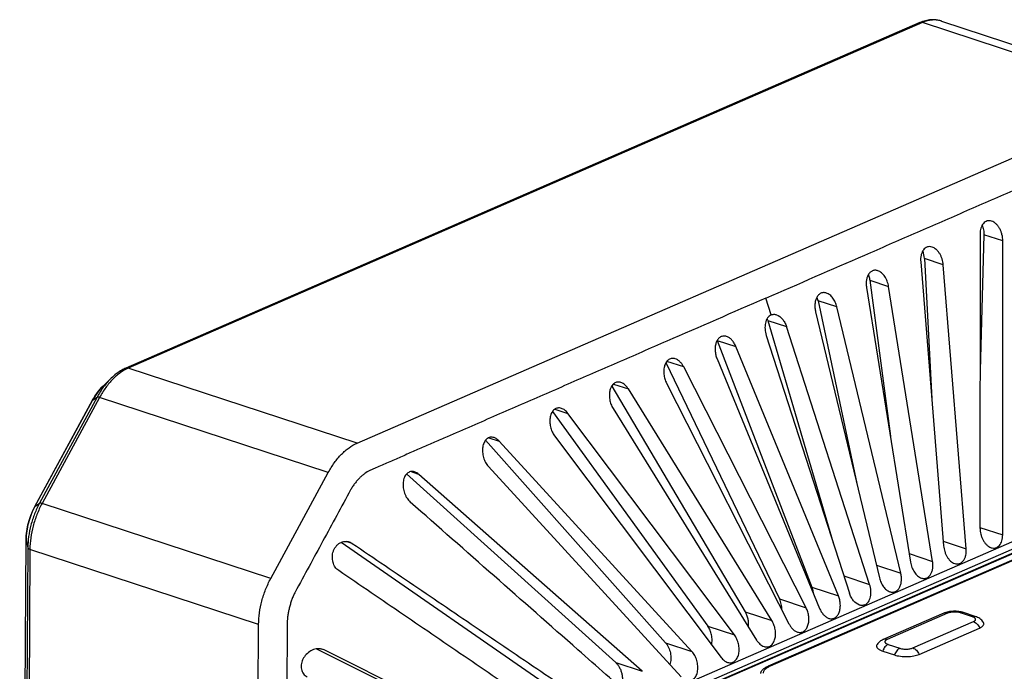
# Model space of a CAD drawing. Header units: millimetres. Extents: x 122 to 339, y 94 to 283.
# Tile 15 of 22: x 122 to 185, y 241 to 283. Entities that reach past the tile are written whole.
import ezdxf

# ---------------------------------------------------------------- set-up
doc = ezdxf.new("R2010")
doc.units = ezdxf.units.MM
doc.header["$LTSCALE"] = 32.67
doc.layers.add('00_COMPONENTS', color=7, linetype='CONTINUOUS')

msp = doc.modelspace()

# ---------------------------------------------------------------- linework, layer by layer
at = {"layer": '00_COMPONENTS'}
for p, q in [((179.604, 283.153), (128.441, 260.888)), ((179.766, 283.157), (128.603, 260.892)), ((194.5, 278.322), (179.766, 283.157)), ((180.991, 283.253), (195.725, 278.418)), ((143.337, 256.057), (194.5, 278.322)), ((183.479, 269.538), (183.47, 250.593)), ((183.721, 269.489), (183.475, 260.737)), ((184.942, 269.088), (183.721, 269.489)), ((184.933, 250.144), (184.942, 269.088)), ((179.651, 267.744), (181.127, 249.445)), ((179.887, 267.947), (180.363, 258.915)), ((181.104, 267.548), (179.887, 267.947)), ((182.58, 249.249), (181.104, 267.548)), ((176.37, 266.548), (177.695, 256.51)), ((176.37, 266.548), (177.583, 266.15)), ((176.161, 266.09), (178.995, 248.382)), ((180.417, 248.442), (177.583, 266.15)), ((170.016, 264.32), (169.668, 265.399)), ((173.041, 265.235), (175.536, 253.452)), ((174.251, 264.839), (173.041, 265.235)), ((172.88, 264.523), (176.995, 247.373)), ((178.366, 247.688), (174.251, 264.839)), ((169.796, 263.961), (174.017, 249.627)), ((169.796, 263.961), (171.002, 263.565)), ((176.362, 246.957), (171.002, 263.565)), ((166.543, 262.679), (172.627, 246.786)), ((166.545, 262.681), (167.743, 262.288)), ((169.701, 262.999), (175.061, 246.391)), ((174.349, 246.222), (167.743, 262.288)), ((166.532, 261.48), (173.137, 245.413)), ((143.337, 256.057), (128.603, 260.892)), ((163.239, 261.245), (170.552, 246.019)), ((164.383, 260.964), (163.292, 261.322)), ((172.27, 245.456), (164.383, 260.964)), ((126.981, 259.738), (127.499, 260.239)), ((159.743, 259.735), (168.348, 245.192)), ((159.85, 259.865), (160.817, 259.548)), ((170.061, 244.629), (160.817, 259.548)), ((163.277, 259.925), (171.164, 244.416)), ((122.581, 251.976), (126.293, 258.815)), ((122.589, 251.984), (126.3, 258.824)), ((126.594, 259.022), (122.883, 252.182)), ((126.756, 259.005), (123.044, 252.165)), ((126.3, 258.824), (126.594, 259.022)), ((141.489, 254.17), (126.756, 259.005)), ((156.087, 258.251), (156.916, 257.978)), ((159.833, 258.291), (169.078, 243.373)), ((155.927, 258.091), (165.935, 244.268)), ((167.646, 243.707), (156.916, 257.978)), ((151.822, 256.405), (152.503, 256.182)), ((156.068, 256.523), (166.797, 242.252)), ((151.611, 256.239), (163.208, 243.2)), ((164.914, 242.64), (152.503, 256.182)), ((151.802, 254.549), (164.214, 241.006)), ((137.778, 247.33), (141.489, 254.17)), ((146.533, 254.072), (160.007, 241.915)), ((147.31, 254.048), (146.787, 254.22)), ((161.709, 241.357), (147.31, 254.048)), ((194.733, 253.7), (165.031, 240.775)), ((165.674, 240.578), (195.375, 253.503)), ((165.975, 240.454), (195.677, 253.379)), ((166.056, 240.456), (195.758, 253.381)), ((122.589, 251.984), (122.883, 252.182)), ((137.778, 247.33), (123.044, 252.165)), ((193.045, 251.794), (169.832, 241.693)), ((193.159, 251.78), (169.946, 241.679)), ((183.47, 250.624), (184.933, 250.144)), ((121.606, 184.374), (122.02, 249.842)), ((121.607, 184.362), (122.021, 249.83)), ((122.127, 249.316), (121.713, 183.848)), ((122.021, 249.83), (122.127, 249.316)), ((158.083, 238.742), (142.313, 249.665)), ((143.03, 249.6), (142.633, 249.73)), ((181.104, 249.733), (182.58, 249.249)), ((122.265, 249.212), (121.852, 183.745)), ((136.999, 244.377), (122.265, 249.212)), ((178.906, 248.938), (180.417, 248.442)), ((176.796, 248.204), (178.366, 247.688)), ((174.703, 247.501), (176.362, 246.957)), ((172.627, 246.786), (174.349, 246.222)), ((170.552, 246.019), (172.27, 245.456)), ((176.066, 245.577), (176.047, 245.636)), ((168.348, 245.192), (170.061, 244.629)), ((181.133, 245.096), (177.232, 243.399)), ((181.386, 245.102), (177.485, 243.404)), ((182.979, 244.873), (182.22, 245.122)), ((183.17, 244.888), (182.411, 245.137)), ((136.586, 178.91), (136.999, 244.377)), ((165.935, 244.268), (167.646, 243.707)), ((179.143, 242.86), (183.044, 244.558)), ((179.546, 242.449), (183.448, 244.147)), ((163.208, 243.2), (164.914, 242.64)), ((177.549, 243.09), (178.309, 242.84)), ((141.214, 242.731), (141.012, 242.797)), ((159.808, 233.473), (141.214, 242.731)), ((177.201, 242.661), (177.96, 242.411)), ((160.007, 241.915), (161.709, 241.357)), ((169.832, 241.693), (169.832, 241.623))]:
    msp.add_line(p, q, dxfattribs=at)
for centre, radius, start, end in [((180.541, 281.88), 1.444, 71.83259, 73.2505), ((178.25, 267.86), 1.639, 3.03529, 20.73121), ((171.457, 264.902), 1.619, 11.90006, 20.76598), ((168.264, 263.511), 1.597, 16.38834, 20.78939), ((126.312, 258.805), 0.0215, 150.43858, 151.51402), ((126.524, 249.849), 4.477, 151.51562, 151.65719), ((122.078, 249.841), 0.0581, 179.71064, 191.66265), ((125.889, 249.805), 3.868, 179.46029, 179.63792), ((181.257, 244.811), 0.311, 112.71583, 113.51783), ((140.891, 242.082), 0.725, 63.54813, 71.8887)]:
    msp.add_arc(centre, radius, start, end, dxfattribs=at)
for points, knots in [([(180.991, 283.253), (180.882, 283.288), (180.654, 283.338), (180.302, 283.344), (179.947, 283.283), (179.717, 283.202), (179.604, 283.153)], [0, 0, 0, 0, 0.242791, 0.488444, 0.739897, 1, 1, 1, 1]), ([(179.766, 283.157), (179.739, 283.165), (179.684, 283.175), (179.629, 283.163), (179.604, 283.153)], [0, 0, 0, 0, 0.517018, 1, 1, 1, 1]), ([(180.957, 283.263), (180.865, 283.291), (180.673, 283.328), (180.374, 283.328), (180.067, 283.271), (179.866, 283.2), (179.766, 283.157)], [0, 0, 0, 0, 0.235763, 0.477944, 0.731455, 1, 1, 1, 1]), ([(169.668, 265.399), (171.794, 266.324), (174.984, 267.712), (179.236, 269.563), (182.425, 270.951), (185.083, 272.107), (187.209, 273.033), (188.804, 273.726), (190.133, 274.305), (191.196, 274.767), (191.86, 275.057), (192.392, 275.288), (192.791, 275.461), (193.19, 275.634), (193.588, 275.808), (193.984, 275.983), (194.382, 276.158), (194.785, 276.33), (195.056, 276.441), (195.191, 276.5)], [0, 0, 0, 0, 0.249938, 0.374908, 0.499877, 0.624846, 0.687331, 0.749816, 0.8123, 0.843544, 0.874777, 0.8904, 0.906038, 0.921678, 0.937281, 0.952826, 0.968398, 0.984145, 1, 1, 1, 1]), ([(184.222, 270.362), (184.175, 270.377), (184.079, 270.396), (183.932, 270.379), (183.798, 270.317), (183.683, 270.213), (183.592, 270.076), (183.526, 269.912), (183.488, 269.73), (183.479, 269.603), (183.479, 269.538)], [0, 0, 0, 0, 0.113252, 0.222391, 0.332523, 0.448571, 0.573497, 0.707921, 0.85075, 1, 1, 1, 1]), ([(184.942, 269.088), (184.942, 269.226), (184.914, 269.435), (184.829, 269.697), (184.743, 269.881), (184.637, 270.045), (184.513, 270.186), (184.376, 270.295), (184.273, 270.345), (184.222, 270.362)], [0, 0, 0, 0, 0.267835, 0.402124, 0.533753, 0.660807, 0.781572, 0.894766, 1, 1, 1, 1]), ([(183.616, 270.108), (183.653, 270.009), (183.709, 269.805), (183.724, 269.594), (183.721, 269.489)], [0, 0, 0, 0, 0.499833, 1, 1, 1, 1]), ([(180.389, 268.695), (180.338, 268.711), (180.234, 268.73), (180.076, 268.707), (179.934, 268.629), (179.817, 268.506), (179.728, 268.346), (179.671, 268.16), (179.643, 267.956), (179.645, 267.815), (179.651, 267.744)], [0, 0, 0, 0, 0.111191, 0.218412, 0.327586, 0.444007, 0.570302, 0.706383, 0.850457, 1, 1, 1, 1]), ([(181.104, 267.548), (181.094, 267.675), (181.056, 267.865), (180.965, 268.102), (180.879, 268.267), (180.776, 268.413), (180.659, 268.537), (180.531, 268.634), (180.436, 268.679), (180.389, 268.695)], [0, 0, 0, 0, 0.270401, 0.404504, 0.53544, 0.661617, 0.781636, 0.894503, 1, 1, 1, 1]), ([(176.884, 267.169), (176.856, 267.178), (176.8, 267.192), (176.716, 267.198), (176.632, 267.19), (176.552, 267.167), (176.476, 267.129), (176.382, 267.059), (176.281, 266.936), (176.197, 266.754), (176.149, 266.545), (176.135, 266.32), (176.149, 266.167), (176.161, 266.09)], [0, 0, 0, 0, 0.055611, 0.109563, 0.162557, 0.215433, 0.269072, 0.324269, 0.441233, 0.568852, 0.706257, 0.85098, 1, 1, 1, 1]), ([(177.583, 266.15), (177.565, 266.266), (177.519, 266.436), (177.425, 266.647), (177.34, 266.792), (177.242, 266.921), (177.1, 267.061), (176.973, 267.14), (176.884, 267.169)], [0, 0, 0, 0, 0.272551, 0.406508, 0.536907, 0.662449, 0.782029, 1, 1, 1, 1]), ([(176.278, 266.915), (176.289, 266.886), (176.33, 266.766), (176.358, 266.642), (176.37, 266.548)], [0, 0, 0, 0, 0.247964, 1, 1, 1, 1]), ([(169.668, 265.399), (167.542, 264.474), (164.353, 263.086), (160.1, 261.236), (156.911, 259.848), (154.253, 258.691), (152.127, 257.766), (150.532, 257.072), (149.204, 256.494), (148.14, 256.031), (147.476, 255.742), (146.944, 255.511), (146.546, 255.337), (146.148, 255.163), (145.749, 254.989), (145.348, 254.818), (144.948, 254.646), (144.619, 254.5), (144.359, 254.381), (144.228, 254.322), (144.163, 254.294)], [0, 0, 0, 0, 0.250063, 0.375094, 0.500125, 0.625157, 0.687672, 0.750188, 0.812704, 0.84396, 0.875227, 0.890854, 0.906466, 0.922076, 0.937723, 0.953428, 0.969106, 0.984608, 0.992273, 1, 1, 1, 1]), ([(173.576, 265.73), (173.547, 265.739), (173.487, 265.754), (173.397, 265.759), (173.308, 265.748), (173.223, 265.719), (173.144, 265.674), (173.046, 265.591), (172.946, 265.45), (172.868, 265.244), (172.831, 265.013), (172.833, 264.768), (172.86, 264.605), (172.88, 264.523)], [0, 0, 0, 0, 0.054825, 0.107948, 0.160174, 0.212471, 0.26582, 0.32106, 0.43897, 0.568115, 0.706805, 0.851924, 1, 1, 1, 1]), ([(174.251, 264.839), (174.226, 264.941), (174.159, 265.139), (174.03, 265.363), (173.904, 265.514), (173.773, 265.636), (173.657, 265.703), (173.576, 265.73)], [0, 0, 0, 0, 0.273807, 0.536836, 0.661768, 0.781002, 1, 1, 1, 1]), ([(170.016, 264.32), (169.971, 264.301), (169.883, 264.244), (169.777, 264.122), (169.697, 263.969), (169.644, 263.793), (169.618, 263.601), (169.62, 263.332), (169.659, 263.129), (169.701, 262.999)], [0, 0, 0, 0, 0.101356, 0.209644, 0.326582, 0.451885, 0.584041, 0.720996, 1, 1, 1, 1]), ([(170.016, 264.32), (170.043, 264.332), (170.098, 264.35), (170.186, 264.361), (170.275, 264.355), (170.334, 264.341), (170.363, 264.331)], [0, 0, 0, 0, 0.245956, 0.4918, 0.741933, 1, 1, 1, 1]), ([(170.363, 264.331), (170.512, 264.282), (170.679, 264.143), (170.825, 263.944), (170.918, 263.785), (170.973, 263.655), (171.002, 263.565)], [0, 0, 0, 0, 0.460973, 0.590722, 0.724453, 1, 1, 1, 1]), ([(167.149, 262.933), (167.116, 262.943), (167.048, 262.959), (166.946, 262.962), (166.846, 262.942), (166.753, 262.901), (166.668, 262.839), (166.593, 262.759), (166.53, 262.662), (166.461, 262.512), (166.41, 262.298), (166.4, 262.025), (166.439, 261.747), (166.496, 261.567), (166.532, 261.48)], [0, 0, 0, 0, 0.053567, 0.105355, 0.156419, 0.207991, 0.261237, 0.317031, 0.375857, 0.437822, 0.570028, 0.710649, 0.855402, 1, 1, 1, 1]), ([(167.743, 262.288), (167.712, 262.364), (167.657, 262.474), (167.567, 262.607), (167.471, 262.725), (167.338, 262.846), (167.212, 262.912), (167.149, 262.933)], [0, 0, 0, 0, 0.274045, 0.406563, 0.535106, 0.777758, 1, 1, 1, 1]), ([(163.842, 261.493), (163.807, 261.505), (163.735, 261.521), (163.627, 261.522), (163.523, 261.498), (163.425, 261.45), (163.338, 261.379), (163.263, 261.288), (163.201, 261.18), (163.136, 261.014), (163.093, 260.782), (163.1, 260.49), (163.16, 260.198), (163.233, 260.012), (163.277, 259.925)], [0, 0, 0, 0, 0.05311, 0.104409, 0.155093, 0.206533, 0.259972, 0.316273, 0.375834, 0.438641, 0.572381, 0.713704, 0.857803, 1, 1, 1, 1]), ([(164.383, 260.964), (164.351, 261.027), (164.297, 261.117), (164.213, 261.226), (164.125, 261.322), (164.006, 261.421), (163.897, 261.475), (163.842, 261.493)], [0, 0, 0, 0, 0.27309, 0.404899, 0.532852, 0.775479, 1, 1, 1, 1]), ([(128.603, 260.892), (128.424, 260.814), (128.162, 260.66), (127.84, 260.404), (127.512, 260.094), (127.131, 259.635), (126.874, 259.224), (126.756, 259.005)], [0, 0, 0, 0, 0.218392, 0.336297, 0.459761, 0.721681, 1, 1, 1, 1]), ([(128.441, 260.888), (128.357, 260.852), (128.015, 260.68), (127.709, 260.441), (127.499, 260.239)], [0, 0, 0, 0, 0.238352, 1, 1, 1, 1]), ([(128.603, 260.892), (128.576, 260.901), (128.521, 260.91), (128.465, 260.899), (128.441, 260.888)], [0, 0, 0, 0, 0.517018, 1, 1, 1, 1]), ([(127.499, 260.239), (127.323, 260.069), (126.99, 259.683), (126.719, 259.253), (126.594, 259.022)], [0, 0, 0, 0, 0.482963, 1, 1, 1, 1]), ([(126.981, 259.738), (126.846, 259.608), (126.593, 259.315), (126.387, 258.989), (126.293, 258.815)], [0, 0, 0, 0, 0.486635, 1, 1, 1, 1]), ([(126.3, 258.824), (126.394, 258.997), (126.598, 259.32), (126.848, 259.61), (126.981, 259.738)], [0, 0, 0, 0, 0.517037, 1, 1, 1, 1]), ([(160.336, 259.968), (160.299, 259.98), (160.224, 259.997), (160.11, 259.996), (160.001, 259.967), (159.9, 259.911), (159.81, 259.831), (159.735, 259.73), (159.675, 259.61), (159.615, 259.429), (159.583, 259.179), (159.608, 258.869), (159.689, 258.567), (159.779, 258.378), (159.833, 258.291)], [0, 0, 0, 0, 0.05276, 0.103682, 0.154111, 0.205562, 0.259341, 0.316279, 0.376669, 0.440371, 0.575614, 0.717467, 0.860616, 1, 1, 1, 1]), ([(160.817, 259.548), (160.786, 259.598), (160.719, 259.692), (160.57, 259.849), (160.433, 259.937), (160.336, 259.968)], [0, 0, 0, 0, 0.272131, 0.531006, 1, 1, 1, 1]), ([(126.293, 258.816), (126.293, 258.817), (126.295, 258.82), (126.298, 258.822), (126.3, 258.824)], [0, 0, 0, 0, 0.241581, 1, 1, 1, 1]), ([(126.756, 259.005), (126.737, 259.011), (126.703, 259.021), (126.657, 259.03), (126.621, 259.032), (126.601, 259.027), (126.594, 259.022)], [0, 0, 0, 0, 0.350244, 0.636237, 0.85173, 1, 1, 1, 1]), ([(156.503, 258.3), (156.465, 258.312), (156.386, 258.329), (156.266, 258.326), (156.152, 258.292), (156.047, 258.228), (155.957, 258.138), (155.882, 258.026), (155.825, 257.896), (155.77, 257.699), (155.75, 257.431), (155.793, 257.106), (155.896, 256.796), (156.005, 256.607), (156.068, 256.523)], [0, 0, 0, 0, 0.052514, 0.103169, 0.153467, 0.205066, 0.259323, 0.317016, 0.378318, 0.442955, 0.579664, 0.721883, 0.86381, 1, 1, 1, 1]), ([(156.916, 257.978), (156.888, 258.016), (156.828, 258.088), (156.697, 258.207), (156.583, 258.273), (156.503, 258.3)], [0, 0, 0, 0, 0.269576, 0.526908, 1, 1, 1, 1]), ([(152.164, 256.414), (152.123, 256.427), (152.041, 256.445), (151.915, 256.439), (151.796, 256.399), (151.689, 256.328), (151.597, 256.228), (151.523, 256.105), (151.469, 255.963), (151.422, 255.751), (151.414, 255.467), (151.476, 255.129), (151.603, 254.814), (151.729, 254.628), (151.802, 254.549)], [0, 0, 0, 0, 0.052373, 0.102866, 0.153154, 0.205032, 0.259896, 0.318448, 0.380735, 0.446339, 0.584477, 0.726908, 0.867351, 1, 1, 1, 1]), ([(152.503, 256.182), (152.454, 256.235), (152.351, 256.328), (152.226, 256.394), (152.164, 256.414)], [0, 0, 0, 0, 0.521752, 1, 1, 1, 1]), ([(141.489, 254.17), (141.608, 254.389), (141.865, 254.8), (142.246, 255.259), (142.573, 255.569), (142.896, 255.825), (143.157, 255.979), (143.337, 256.057)], [0, 0, 0, 0, 0.27832, 0.540241, 0.663705, 0.78161, 1, 1, 1, 1]), ([(144.163, 254.294), (144.045, 254.242), (143.875, 254.138), (143.664, 253.967), (143.504, 253.817), (143.375, 253.677), (143.274, 253.558), (143.173, 253.431), (143.052, 253.263), (142.966, 253.121), (142.926, 253.047)], [0, 0, 0, 0, 0.2161, 0.333205, 0.456596, 0.585823, 0.652479, 0.720341, 0.85883, 1, 1, 1, 1]), ([(147.049, 254.203), (147.007, 254.217), (146.92, 254.235), (146.789, 254.226), (146.665, 254.181), (146.554, 254.101), (146.461, 253.991), (146.388, 253.856), (146.336, 253.703), (146.306, 253.535), (146.299, 253.36), (146.317, 253.12), (146.375, 252.884), (146.469, 252.663), (146.581, 252.464), (146.689, 252.331), (146.771, 252.259)], [0, 0, 0, 0, 0.052228, 0.102602, 0.152998, 0.205358, 0.261068, 0.320675, 0.384042, 0.450597, 0.519561, 0.590089, 0.732322, 0.802632, 0.871248, 1, 1, 1, 1]), ([(147.31, 254.048), (147.27, 254.083), (147.189, 254.144), (147.096, 254.188), (147.049, 254.203)], [0, 0, 0, 0, 0.516603, 1, 1, 1, 1]), ([(142.926, 253.047), (142.627, 252.499), (142.032, 251.401), (141.139, 249.754), (140.245, 248.107), (139.649, 247.01), (139.352, 246.46)], [0, 0, 0, 0, 0.250014, 0.499995, 0.750012, 1, 1, 1, 1]), ([(122.581, 251.976), (122.492, 251.812), (122.334, 251.471), (122.159, 250.936), (122.049, 250.39), (122.021, 250.023), (122.02, 249.842)], [0, 0, 0, 0, 0.251236, 0.505064, 0.756275, 1, 1, 1, 1]), ([(122.021, 249.842), (122.023, 250.022), (122.052, 250.388), (122.162, 250.933), (122.337, 251.468), (122.495, 251.81), (122.584, 251.974)], [0, 0, 0, 0, 0.242513, 0.493961, 0.74849, 1, 1, 1, 1]), ([(122.883, 252.182), (122.763, 251.962), (122.55, 251.503), (122.314, 250.783), (122.166, 250.05), (122.128, 249.557), (122.127, 249.316)], [0, 0, 0, 0, 0.251505, 0.50612, 0.757611, 1, 1, 1, 1]), ([(123.044, 252.165), (122.921, 251.938), (122.702, 251.465), (122.459, 250.724), (122.306, 249.969), (122.267, 249.461), (122.265, 249.212)], [0, 0, 0, 0, 0.251505, 0.506119, 0.75761, 1, 1, 1, 1]), ([(122.581, 251.976), (122.582, 251.976), (122.584, 251.98), (122.587, 251.982), (122.589, 251.984)], [0, 0, 0, 0, 0.241735, 1, 1, 1, 1]), ([(123.044, 252.165), (123.026, 252.171), (122.992, 252.181), (122.946, 252.19), (122.91, 252.192), (122.89, 252.187), (122.883, 252.182)], [0, 0, 0, 0, 0.350244, 0.636237, 0.85173, 1, 1, 1, 1]), ([(161.168, 239.568), (159.968, 240.626), (155.169, 244.856), (150.37, 249.086), (146.771, 252.259)], [0, 0, 0, 0, 0.24999, 1, 1, 1, 1]), ([(183.47, 250.593), (183.47, 250.455), (183.498, 250.247), (183.583, 249.985), (183.669, 249.801), (183.775, 249.636), (183.899, 249.496), (184.037, 249.387), (184.139, 249.337), (184.19, 249.32)], [0, 0, 0, 0, 0.267844, 0.402136, 0.533765, 0.660818, 0.781582, 0.894773, 1, 1, 1, 1]), ([(184.19, 249.32), (184.237, 249.305), (184.334, 249.286), (184.48, 249.302), (184.615, 249.365), (184.73, 249.468), (184.821, 249.606), (184.886, 249.769), (184.925, 249.952), (184.933, 250.079), (184.933, 250.144)], [0, 0, 0, 0, 0.113243, 0.222373, 0.3325, 0.448545, 0.573476, 0.707909, 0.850747, 1, 1, 1, 1]), ([(122.265, 249.212), (122.247, 249.218), (122.221, 249.228), (122.189, 249.245), (122.156, 249.267), (122.131, 249.293), (122.127, 249.316)], [0, 0, 0, 0, 0.32746, 0.471972, 0.603069, 1, 1, 1, 1]), ([(142.158, 247.844), (142.115, 247.873), (142.033, 247.942), (141.929, 248.068), (141.846, 248.215), (141.765, 248.435), (141.729, 248.74), (141.786, 249.043), (141.886, 249.266), (141.984, 249.414), (142.104, 249.538), (142.239, 249.634), (142.386, 249.699), (142.538, 249.732), (142.691, 249.731), (142.79, 249.71), (142.838, 249.694)], [0, 0, 0, 0, 0.058015, 0.118014, 0.180228, 0.244633, 0.378319, 0.514761, 0.582178, 0.647884, 0.711359, 0.772411, 0.831209, 0.888242, 0.944231, 1, 1, 1, 1]), ([(142.838, 249.694), (142.855, 249.689), (142.922, 249.664), (142.985, 249.63), (143.029, 249.6)], [0, 0, 0, 0, 0.247976, 1, 1, 1, 1]), ([(143.03, 249.6), (144.437, 248.644), (147.254, 246.733), (151.48, 243.866), (155.004, 241.477), (157.826, 239.566), (159.237, 238.61), (159.943, 238.132)], [0, 0, 0, 0, 0.249798, 0.499711, 0.74976, 0.874857, 1, 1, 1, 1]), ([(181.127, 249.445), (181.137, 249.317), (181.175, 249.127), (181.266, 248.89), (181.352, 248.726), (181.455, 248.58), (181.572, 248.455), (181.701, 248.358), (181.795, 248.314), (181.842, 248.298)], [0, 0, 0, 0, 0.270399, 0.404502, 0.535438, 0.661615, 0.781635, 0.894503, 1, 1, 1, 1]), ([(181.842, 248.298), (181.893, 248.282), (181.997, 248.262), (182.155, 248.286), (182.297, 248.363), (182.414, 248.487), (182.503, 248.646), (182.561, 248.833), (182.588, 249.037), (182.586, 249.178), (182.58, 249.249)], [0, 0, 0, 0, 0.111193, 0.218416, 0.327592, 0.444012, 0.570305, 0.706383, 0.850456, 1, 1, 1, 1]), ([(178.995, 248.382), (179.014, 248.267), (179.06, 248.096), (179.154, 247.885), (179.239, 247.74), (179.337, 247.612), (179.478, 247.471), (179.606, 247.393), (179.695, 247.364)], [0, 0, 0, 0, 0.272551, 0.406507, 0.536906, 0.662449, 0.782028, 1, 1, 1, 1]), ([(179.695, 247.364), (179.723, 247.355), (179.778, 247.341), (179.863, 247.334), (179.946, 247.342), (180.027, 247.366), (180.102, 247.404), (180.197, 247.474), (180.298, 247.596), (180.382, 247.779), (180.43, 247.988), (180.443, 248.213), (180.429, 248.366), (180.417, 248.442)], [0, 0, 0, 0, 0.055611, 0.109565, 0.162559, 0.215435, 0.269075, 0.324272, 0.441236, 0.568854, 0.706258, 0.850979, 1, 1, 1, 1]), ([(158.747, 236.483), (157.378, 237.43), (154.627, 239.323), (150.486, 242.16), (146.326, 245.001), (143.549, 246.896), (142.158, 247.844)], [0, 0, 0, 0, 0.248435, 0.498294, 0.74892, 1, 1, 1, 1]), ([(177.669, 246.482), (177.698, 246.472), (177.758, 246.458), (177.849, 246.452), (177.937, 246.464), (178.022, 246.493), (178.101, 246.538), (178.2, 246.621), (178.3, 246.762), (178.377, 246.967), (178.415, 247.199), (178.412, 247.443), (178.385, 247.607), (178.366, 247.688)], [0, 0, 0, 0, 0.054826, 0.10795, 0.160177, 0.212475, 0.265824, 0.321065, 0.438976, 0.56812, 0.706808, 0.851924, 1, 1, 1, 1]), ([(136.999, 244.377), (137.001, 244.626), (137.04, 245.134), (137.192, 245.889), (137.435, 246.63), (137.655, 247.103), (137.778, 247.33)], [0, 0, 0, 0, 0.242389, 0.49388, 0.748495, 1, 1, 1, 1]), ([(172.627, 246.786), (172.638, 246.758), (172.679, 246.642), (172.706, 246.522), (172.719, 246.43)], [0, 0, 0, 0, 0.247895, 1, 1, 1, 1]), ([(176.047, 245.636), (176.092, 245.656), (176.18, 245.712), (176.286, 245.834), (176.366, 245.988), (176.419, 246.164), (176.445, 246.356), (176.443, 246.625), (176.404, 246.827), (176.362, 246.957)], [0, 0, 0, 0, 0.101357, 0.209647, 0.326586, 0.451888, 0.584043, 0.720996, 1, 1, 1, 1]), ([(176.995, 247.373), (177.02, 247.27), (177.087, 247.072), (177.215, 246.849), (177.341, 246.698), (177.473, 246.576), (177.589, 246.508), (177.669, 246.482)], [0, 0, 0, 0, 0.273806, 0.536834, 0.661767, 0.781001, 1, 1, 1, 1]), ([(139.352, 246.46), (139.311, 246.386), (139.237, 246.232), (139.158, 246.032), (139.102, 245.869), (139.061, 245.745), (139.024, 245.621), (138.979, 245.454), (138.93, 245.245), (138.884, 244.994), (138.853, 244.747), (138.844, 244.582), (138.843, 244.501)], [0, 0, 0, 0, 0.124957, 0.251384, 0.315026, 0.378828, 0.442665, 0.506413, 0.633159, 0.758131, 0.880544, 1, 1, 1, 1]), ([(173.732, 244.769), (173.765, 244.758), (173.832, 244.742), (173.934, 244.739), (174.034, 244.759), (174.127, 244.8), (174.212, 244.862), (174.287, 244.943), (174.35, 245.039), (174.419, 245.189), (174.471, 245.403), (174.48, 245.676), (174.441, 245.954), (174.384, 246.135), (174.349, 246.222)], [0, 0, 0, 0, 0.053566, 0.105353, 0.156417, 0.207989, 0.261235, 0.31703, 0.375856, 0.43782, 0.570026, 0.710648, 0.855402, 1, 1, 1, 1]), ([(175.7, 245.625), (175.551, 245.674), (175.384, 245.813), (175.238, 246.012), (175.144, 246.172), (175.09, 246.301), (175.061, 246.391)], [0, 0, 0, 0, 0.460974, 0.590723, 0.724454, 1, 1, 1, 1]), ([(170.709, 245.311), (170.71, 245.434), (170.683, 245.678), (170.604, 245.91), (170.552, 246.019)], [0, 0, 0, 0, 0.503054, 1, 1, 1, 1]), ([(176.047, 245.636), (176.02, 245.624), (175.964, 245.606), (175.877, 245.596), (175.788, 245.601), (175.729, 245.616), (175.7, 245.625)], [0, 0, 0, 0, 0.245955, 0.4918, 0.741932, 1, 1, 1, 1]), ([(168.552, 244.222), (168.561, 244.305), (168.566, 244.475), (168.532, 244.727), (168.461, 244.97), (168.389, 245.121), (168.348, 245.192)], [0, 0, 0, 0, 0.249315, 0.503352, 0.755615, 1, 1, 1, 1]), ([(171.706, 243.887), (171.741, 243.875), (171.812, 243.859), (171.92, 243.858), (172.025, 243.882), (172.122, 243.931), (172.209, 244.002), (172.285, 244.092), (172.346, 244.2), (172.411, 244.366), (172.454, 244.598), (172.447, 244.89), (172.387, 245.182), (172.314, 245.368), (172.27, 245.456)], [0, 0, 0, 0, 0.05311, 0.104408, 0.155092, 0.206532, 0.259972, 0.316272, 0.375833, 0.43864, 0.572379, 0.713704, 0.857803, 1, 1, 1, 1]), ([(173.137, 245.413), (173.168, 245.337), (173.223, 245.227), (173.313, 245.094), (173.409, 244.976), (173.542, 244.856), (173.668, 244.789), (173.732, 244.769)], [0, 0, 0, 0, 0.274051, 0.406569, 0.535112, 0.777761, 1, 1, 1, 1]), ([(182.411, 245.137), (182.309, 245.17), (182.093, 245.216), (181.818, 245.229), (181.595, 245.214), (181.383, 245.182), (181.229, 245.138), (181.133, 245.096)], [0, 0, 0, 0, 0.246733, 0.505023, 0.633871, 0.759736, 1, 1, 1, 1]), ([(181.386, 245.102), (181.345, 245.116), (181.28, 245.127), (181.195, 245.118), (181.156, 245.106), (181.137, 245.098)], [0, 0, 0, 0, 0.515819, 0.760292, 1, 1, 1, 1]), ([(182.22, 245.122), (182.188, 245.132), (182.122, 245.15), (181.979, 245.174), (181.828, 245.181), (181.677, 245.172), (181.57, 245.157), (181.473, 245.135), (181.413, 245.114), (181.386, 245.102)], [0, 0, 0, 0, 0.116038, 0.243022, 0.513504, 0.648341, 0.77695, 0.895292, 1, 1, 1, 1]), ([(182.22, 245.122), (182.251, 245.135), (182.3, 245.149), (182.365, 245.148), (182.396, 245.142), (182.411, 245.137)], [0, 0, 0, 0, 0.521328, 0.76372, 1, 1, 1, 1]), ([(182.979, 244.873), (183.01, 244.886), (183.06, 244.9), (183.125, 244.899), (183.156, 244.892), (183.17, 244.888)], [0, 0, 0, 0, 0.521328, 0.76372, 1, 1, 1, 1]), ([(183.044, 244.558), (183.067, 244.568), (183.099, 244.584), (183.136, 244.612), (183.162, 244.637), (183.181, 244.666), (183.187, 244.697), (183.184, 244.728), (183.169, 244.758), (183.145, 244.785), (183.112, 244.813), (183.056, 244.844), (183.007, 244.864), (182.979, 244.873)], [0, 0, 0, 0, 0.151839, 0.217153, 0.275653, 0.375172, 0.419915, 0.464184, 0.560349, 0.61647, 0.679194, 0.825713, 1, 1, 1, 1]), ([(183.684, 244.526), (183.654, 244.571), (183.584, 244.654), (183.459, 244.755), (183.32, 244.832), (183.221, 244.871), (183.17, 244.888)], [0, 0, 0, 0, 0.25446, 0.504105, 0.750995, 1, 1, 1, 1]), ([(138.843, 244.501), (138.842, 244.417), (138.838, 244.247), (138.835, 243.993), (138.833, 243.738), (138.831, 243.398), (138.83, 242.972), (138.828, 242.462), (138.824, 241.952), (138.82, 241.442), (138.817, 240.933), (138.813, 240.253), (138.808, 239.403), (138.799, 238.043), (138.788, 236.343), (138.775, 234.303), (138.758, 231.583), (138.737, 228.184), (138.711, 224.104), (138.685, 220.024), (138.659, 215.945), (138.634, 211.865), (138.608, 207.785), (138.582, 203.706), (138.556, 199.626), (138.535, 196.226), (138.518, 193.506), (138.505, 191.467), (138.492, 189.427), (138.481, 187.727), (138.473, 186.367), (138.466, 185.347), (138.46, 184.327), (138.454, 183.477), (138.45, 182.797), (138.447, 182.287), (138.444, 181.777), (138.44, 181.268), (138.436, 180.757), (138.435, 180.247), (138.433, 179.737), (138.43, 179.397), (138.427, 179.228)], [0, 0, 0, 0, 0.003894, 0.007791, 0.011695, 0.015603, 0.023423, 0.031239, 0.03905, 0.046861, 0.054674, 0.062487, 0.078112, 0.093737, 0.124988, 0.156238, 0.187489, 0.24999, 0.312491, 0.374992, 0.437493, 0.499994, 0.562495, 0.624997, 0.687498, 0.749999, 0.781249, 0.8125, 0.84375, 0.875001, 0.890626, 0.906251, 0.921877, 0.937502, 0.945315, 0.953128, 0.96094, 0.96875, 0.976563, 0.984382, 0.9922, 1, 1, 1, 1]), ([(166.182, 243.07), (166.204, 243.171), (166.224, 243.383), (166.189, 243.7), (166.095, 244.002), (165.995, 244.186), (165.935, 244.268)], [0, 0, 0, 0, 0.247653, 0.503714, 0.757722, 1, 1, 1, 1]), ([(169.558, 242.952), (169.595, 242.94), (169.67, 242.924), (169.784, 242.925), (169.894, 242.954), (169.995, 243.009), (170.084, 243.09), (170.159, 243.191), (170.219, 243.31), (170.279, 243.492), (170.311, 243.742), (170.287, 244.051), (170.206, 244.354), (170.115, 244.542), (170.061, 244.629)], [0, 0, 0, 0, 0.052759, 0.103682, 0.154112, 0.205563, 0.259342, 0.316279, 0.37667, 0.440371, 0.575614, 0.717467, 0.860617, 1, 1, 1, 1]), ([(171.164, 244.416), (171.196, 244.353), (171.25, 244.263), (171.334, 244.154), (171.422, 244.058), (171.541, 243.96), (171.65, 243.905), (171.706, 243.887)], [0, 0, 0, 0, 0.273094, 0.404903, 0.532855, 0.77548, 1, 1, 1, 1]), ([(183.044, 244.558), (183.132, 244.529), (183.255, 244.443), (183.378, 244.289), (183.427, 244.196), (183.448, 244.147)], [0, 0, 0, 0, 0.469018, 0.730425, 1, 1, 1, 1]), ([(183.448, 244.147), (183.484, 244.163), (183.55, 244.196), (183.61, 244.239), (183.635, 244.262)], [0, 0, 0, 0, 0.540821, 1, 1, 1, 1]), ([(183.635, 244.262), (183.637, 244.264), (183.646, 244.272), (183.655, 244.281), (183.661, 244.288)], [0, 0, 0, 0, 0.257136, 1, 1, 1, 1]), ([(183.661, 244.288), (183.676, 244.306), (183.702, 244.342), (183.721, 244.405), (183.715, 244.469), (183.696, 244.508), (183.684, 244.526)], [0, 0, 0, 0, 0.271577, 0.511977, 0.745784, 1, 1, 1, 1]), ([(167.21, 241.931), (167.249, 241.918), (167.328, 241.901), (167.448, 241.904), (167.562, 241.938), (167.666, 242.002), (167.757, 242.092), (167.832, 242.204), (167.889, 242.335), (167.943, 242.531), (167.963, 242.799), (167.921, 243.124), (167.817, 243.434), (167.709, 243.623), (167.646, 243.707)], [0, 0, 0, 0, 0.052513, 0.103169, 0.153467, 0.205068, 0.259325, 0.317017, 0.37832, 0.442956, 0.579665, 0.721884, 0.86381, 1, 1, 1, 1]), ([(163.208, 243.2), (163.287, 243.111), (163.42, 242.899), (163.537, 242.54), (163.571, 242.161), (163.531, 241.91), (163.492, 241.794)], [0, 0, 0, 0, 0.239861, 0.49604, 0.754533, 1, 1, 1, 1]), ([(169.078, 243.373), (169.109, 243.323), (169.175, 243.229), (169.324, 243.072), (169.462, 242.984), (169.558, 242.952)], [0, 0, 0, 0, 0.272135, 0.53101, 1, 1, 1, 1]), ([(176.843, 243.091), (176.829, 243.071), (176.813, 243.038), (176.806, 242.992), (176.809, 242.945), (176.833, 242.885), (176.868, 242.846), (176.888, 242.827)], [0, 0, 0, 0, 0.246677, 0.361482, 0.475608, 0.717296, 1, 1, 1, 1]), ([(177.232, 243.399), (177.156, 243.366), (177.046, 243.303), (176.921, 243.192), (176.867, 243.126), (176.843, 243.091)], [0, 0, 0, 0, 0.493725, 0.744935, 1, 1, 1, 1]), ([(177.549, 243.09), (177.512, 243.074), (177.439, 243.026), (177.344, 242.928), (177.261, 242.804), (177.219, 242.71), (177.201, 242.661)], [0, 0, 0, 0, 0.21395, 0.456029, 0.72111, 1, 1, 1, 1]), ([(177.485, 243.404), (177.443, 243.418), (177.376, 243.429), (177.291, 243.42), (177.251, 243.407), (177.232, 243.399)], [0, 0, 0, 0, 0.515834, 0.760228, 1, 1, 1, 1]), ([(177.485, 243.404), (177.462, 243.394), (177.43, 243.378), (177.393, 243.351), (177.366, 243.325), (177.348, 243.296), (177.342, 243.265), (177.344, 243.234), (177.36, 243.204), (177.383, 243.178), (177.417, 243.149), (177.473, 243.118), (177.522, 243.099), (177.549, 243.09)], [0, 0, 0, 0, 0.151839, 0.217153, 0.275653, 0.375172, 0.419915, 0.464184, 0.560349, 0.61647, 0.679194, 0.825713, 1, 1, 1, 1]), ([(141.116, 242.771), (141.065, 242.788), (140.957, 242.811), (140.789, 242.813), (140.617, 242.783), (140.389, 242.702), (140.123, 242.526), (139.918, 242.276), (139.804, 242.045), (139.75, 241.862), (139.73, 241.679), (139.746, 241.502), (139.796, 241.339), (139.88, 241.196), (139.991, 241.08), (140.08, 241.022), (140.128, 240.999)], [0, 0, 0, 0, 0.057138, 0.116043, 0.177052, 0.240259, 0.372175, 0.508724, 0.577032, 0.644025, 0.708913, 0.771201, 0.830843, 0.888277, 0.944326, 1, 1, 1, 1]), ([(158.606, 233.867), (157.114, 234.612), (154.13, 236.099), (148.161, 239.076), (143.684, 241.308), (140.699, 242.796)], [0, 0, 0, 0, 0.24996, 0.499964, 1, 1, 1, 1]), ([(164.553, 240.774), (164.593, 240.761), (164.676, 240.743), (164.802, 240.749), (164.921, 240.789), (165.028, 240.861), (165.12, 240.96), (165.193, 241.084), (165.248, 241.226), (165.295, 241.437), (165.303, 241.721), (165.241, 242.06), (165.114, 242.375), (164.987, 242.56), (164.914, 242.64)], [0, 0, 0, 0, 0.052373, 0.102866, 0.153154, 0.205033, 0.259897, 0.318449, 0.380735, 0.44634, 0.584477, 0.726908, 0.86735, 1, 1, 1, 1]), ([(176.888, 242.827), (176.906, 242.81), (176.948, 242.777), (177.02, 242.734), (177.106, 242.694), (177.168, 242.672), (177.201, 242.661)], [0, 0, 0, 0, 0.20812, 0.444476, 0.708932, 1, 1, 1, 1]), ([(178.309, 242.84), (178.272, 242.824), (178.199, 242.777), (178.103, 242.679), (178.021, 242.555), (177.978, 242.461), (177.96, 242.411)], [0, 0, 0, 0, 0.21395, 0.456029, 0.72111, 1, 1, 1, 1]), ([(177.96, 242.411), (178.02, 242.392), (178.146, 242.359), (178.346, 242.325), (178.56, 242.306), (178.778, 242.304), (178.993, 242.317), (179.197, 242.345), (179.381, 242.387), (179.495, 242.427), (179.546, 242.449)], [0, 0, 0, 0, 0.116015, 0.242976, 0.376954, 0.513597, 0.648408, 0.776992, 0.895313, 1, 1, 1, 1]), ([(178.309, 242.84), (178.34, 242.83), (178.407, 242.813), (178.55, 242.789), (178.701, 242.781), (178.852, 242.791), (178.959, 242.805), (179.056, 242.828), (179.116, 242.848), (179.143, 242.86)], [0, 0, 0, 0, 0.116038, 0.243022, 0.513504, 0.648341, 0.77695, 0.895292, 1, 1, 1, 1]), ([(179.143, 242.86), (179.23, 242.831), (179.354, 242.745), (179.476, 242.591), (179.526, 242.498), (179.546, 242.449)], [0, 0, 0, 0, 0.469018, 0.730425, 1, 1, 1, 1]), ([(160.007, 241.915), (160.056, 241.871), (160.148, 241.768), (160.26, 241.588), (160.347, 241.385), (160.407, 241.167), (160.436, 240.942), (160.434, 240.719), (160.4, 240.507), (160.352, 240.374), (160.323, 240.313)], [0, 0, 0, 0, 0.115159, 0.237712, 0.365682, 0.496727, 0.628312, 0.757786, 0.882487, 1, 1, 1, 1]), ([(166.797, 242.252), (166.826, 242.214), (166.886, 242.142), (167.016, 242.023), (167.131, 241.957), (167.21, 241.931)], [0, 0, 0, 0, 0.269579, 0.526911, 1, 1, 1, 1]), ([(169.352, 241.207), (169.352, 241.229), (169.358, 241.275), (169.382, 241.342), (169.422, 241.407), (169.477, 241.47), (169.546, 241.531), (169.662, 241.612), (169.762, 241.662), (169.832, 241.693)], [0, 0, 0, 0, 0.093028, 0.190249, 0.295235, 0.410633, 0.538163, 0.678778, 1, 1, 1, 1]), ([(169.946, 241.679), (169.881, 241.65), (169.789, 241.604), (169.682, 241.529), (169.618, 241.473), (169.567, 241.414), (169.53, 241.354), (169.507, 241.292), (169.502, 241.25), (169.502, 241.229)], [0, 0, 0, 0, 0.321225, 0.461836, 0.589367, 0.704764, 0.809751, 0.906972, 1, 1, 1, 1])]:
    msp.add_open_spline(points, degree=3, knots=knots, dxfattribs=at)

doc.saveas('drawing.dxf')
